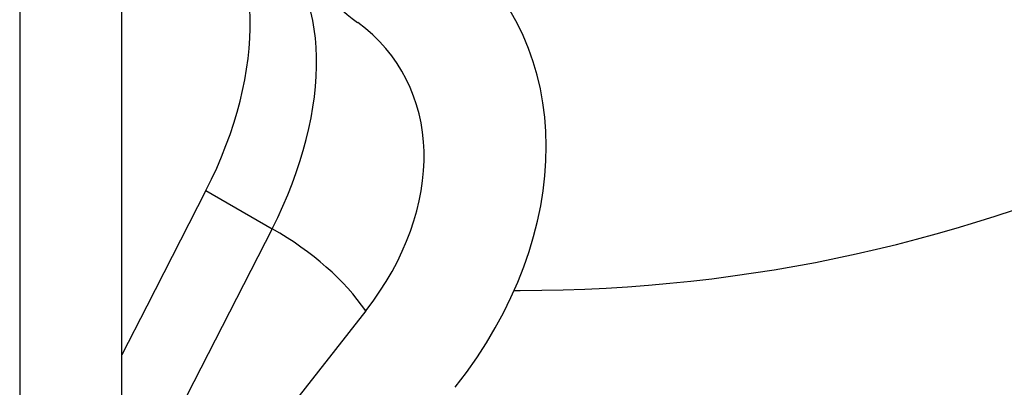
# Model space of a CAD drawing. Header units: inches. Extents: x 4.7 to 53.3, y 4.9 to 37.1.
# Tile 20 of 27: x 48.783 to 49.145, y 18.413 to 18.548. Entities that reach past the tile are written whole.
import ezdxf

# ---------------------------------------------------------------- set-up
doc = ezdxf.new("R2010")
doc.units = ezdxf.units.IN
doc.header["$MEASUREMENT"] = 0
doc.layers.add('Visible Edges(ANSI)', color=7, linetype='Continuous', lineweight=25)
doc.layers.add('Visible Tangent Edges(ANSI)', color=7, linetype='Continuous', lineweight=25)

msp = doc.modelspace()

# ---------------------------------------------------------------- linework, layer by layer
at = {"layer": 'Visible Edges(ANSI)'}
for p, q in [((48.82073, 15.62276), (48.82073, 21.61464)), ((48.78325, 21.59306), (48.78325, 15.60118)), ((48.85161, 18.48543), (48.82988, 18.44299)), ((48.96471, 18.4488), (48.96696, 18.4488)), ((48.82988, 18.44299), (48.82073, 18.4251)), ((48.91023, 18.44129), (48.84324, 18.35594))]:
    msp.add_line(p, q, dxfattribs=at)
for centre, major_axis, ratio, start_param, end_param in [((48.96696, 18.83504), (0.47244, 0), 0.817547, 4.712389, 7.853982), ((48.99861, 18.64199), (-0.11039, -0.07551), 0.760661, 5.803419, 6.550147), ((48.79829, 18.50645), (0.04912, 0.08529), 0.578093, 4.797722, 6.242582), ((48.83377, 18.46907), (0.12663, 0.08662), 0.760661, 5.105287, 6.506119), ((48.84008, 18.4771), (0.08124, 0.05557), 0.760661, 5.105287, 6.550147)]:
    msp.add_ellipse(centre, major_axis=major_axis, ratio=ratio, start_param=start_param, end_param=end_param, dxfattribs=at)
at = {"layer": 'Visible Tangent Edges(ANSI)'}
for p, q in [((48.85161, 18.48543), (48.87592, 18.47143)), ((48.87592, 18.47143), (48.82073, 18.3636))]:
    msp.add_line(p, q, dxfattribs=at)
for centre, major_axis, ratio, start_param, end_param in [((48.8226, 18.49245), (0.04912, 0.08529), 0.578093, 4.797722, 6.242582), ((48.76727, 18.40886), (0.15365, 0), 0.575862, 0.375242, 0.785398)]:
    msp.add_ellipse(centre, major_axis=major_axis, ratio=ratio, start_param=start_param, end_param=end_param, dxfattribs=at)

doc.saveas('drawing.dxf')
